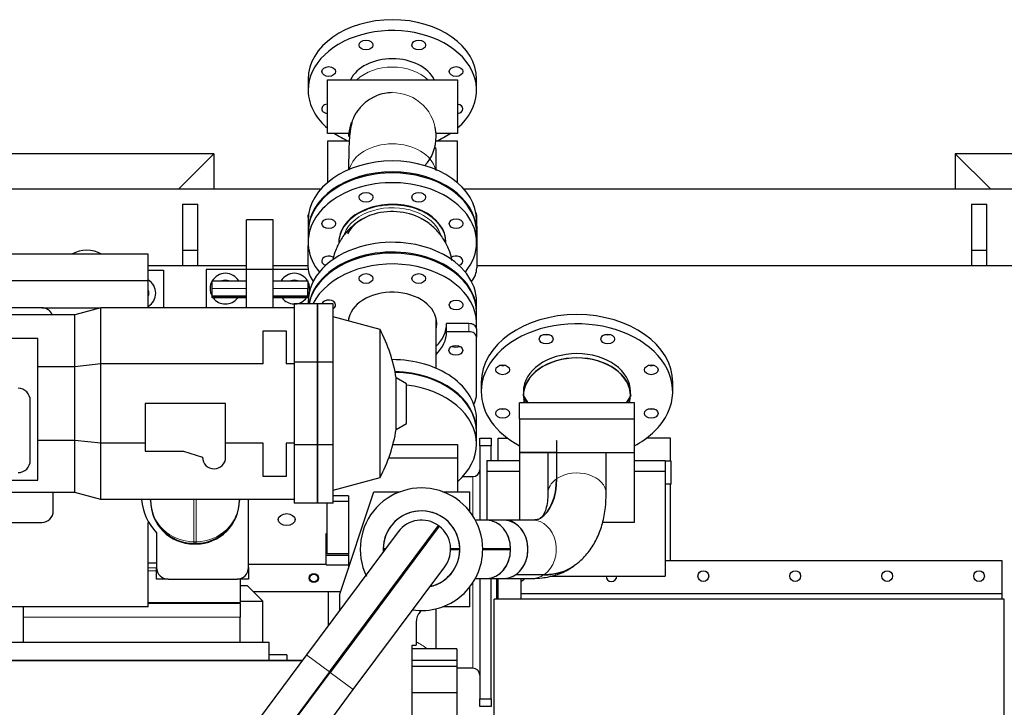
# Model space of a CAD drawing. Header units: inches. Extents: x 0 to 29700, y -16 to 21000.
# Tile 49 of 256: x 6875 to 8160, y 9918 to 10815. Entities that reach past the tile are written whole.
import ezdxf

# ---------------------------------------------------------------- set-up
doc = ezdxf.new("R2010")
doc.units = ezdxf.units.IN
doc.layers.add('1', color=7, linetype='Continuous', true_color=0xffffff)
doc.layers.add('254', color=7, linetype='Continuous', true_color=0xffffff)
doc.styles.add('latin_extended', font='simplex.shx')
doc.dimstyles.get("Standard").update_dxf_attribs({"dimtxt": 0.18, "dimasz": 0.18, "dimexe": 0.18, "dimexo": 0.0625, "dimgap": 0.09, "dimtad": 0, "dimtih": 1, "dimtoh": 1, "dimdec": 4, "dimzin": 0, "dimdsep": 46, "dimtxsty": 'Standard', "dimcen": 0.09, "dimadec": 0, "dimazin": 0, "dimtfac": 1, "dimtdec": 4, "dimtofl": 0, "dimtmove": 0, "dimatfit": 3, "dimfxl": 1, "dimtolj": 1, "dimtzin": 0, "dimarcsym": 0})

# ---------------------------------------------------------------- blocks, each defined once
blk = doc.blocks.new('_U9')
at = {"layer": '254', "color": 3, "linetype": 'Continuous', "lineweight": 13, "transparency": 16777216}
for p, q in [((2790.2, 10400.3), (2106.5, 10400.3)), ((2156.5, 9569.6), (2156.5, 10225.3)), ((7087.3, 9394.6), (2106.5, 9394.6))]:
    blk.add_line(p, q, dxfattribs=at)
at = {"layer": '254', "color": 3, "transparency": 16777216}
for points in [[(2185.7, 10225.3), (2127.3, 10225.3), (2156.5, 10400.3)], [(2127.3, 9569.6), (2185.7, 9569.6), (2156.5, 9394.6)]]:
    blk.add_solid(points, dxfattribs=at)
at = {"layer": 'Defpoints', "color": 0, "transparency": 16777216}
for p in [(2156.5, 10400.3), (2840.2, 10400.3), (7137.3, 9394.6)]:
    blk.add_point(p, dxfattribs=at)
at = {"layer": '254', "color": 2, "lineweight": 13, "transparency": 16777216, "insert": (1894, 9685.7), "char_height": 175, "attachment_point": 1, "rotation": 90, "style": 'latin_extended'}
blk.add_mtext('\\A1;\\C2;1006', dxfattribs=at)

msp = doc.modelspace()

# ---------------------------------------------------------------- linework, layer by layer
at = {"layer": '1', "color": 2, "linetype": 'Continuous', "lineweight": 25}
for p, q in [((7042.451, 10509.562), (6792.451, 10509.562)), ((7042.451, 10474.562), (7042.451, 10509.562)), ((7042.451, 10474.562), (6762.451, 10474.562)), ((7042.451, 10439.562), (7042.451, 10474.562)), ((6903.451, 10439.562), (6798.451, 10439.562)), ((6903.453, 10439.562), (6980.449, 10439.562)), ((6980.451, 10439.562), (6946.451, 10430.562)), ((7232.851, 10439.562), (6980.451, 10439.562)), ((6980.451, 10366.339), (6980.451, 10439.562)), ((7232.851, 10444.562), (7232.851, 10368.41)), ((7263.451, 10444.562), (7232.851, 10444.562)), ((7263.451, 10368.41), (7263.451, 10444.562)), ((7283.751, 10444.562), (7263.451, 10444.562)), ((7263.451, 10444.562), (7263.451, 10368.41)), ((7283.751, 10368.41), (7283.751, 10444.562)), ((6946.451, 10430.562), (6764.451, 10430.562)), ((6946.451, 10362.611), (6946.451, 10430.562)), ((7345.169, 10411.141), (7283.751, 10427.598)), ((7192.451, 10366.339), (7192.451, 10409.562)), ((7192.451, 10409.562), (7222.451, 10409.562)), ((7222.451, 10409.562), (7222.451, 10366.339)), ((7345.169, 10217.983), (7345.169, 10411.141)), ((6898.451, 10399.562), (6768.451, 10399.562)), ((6898.451, 10214.562), (6898.451, 10399.562)), ((6946.451, 10362.611), (6898.451, 10362.611)), ((6980.451, 10366.339), (6946.451, 10362.611)), ((6946.451, 10266.513), (6946.451, 10362.611)), ((7192.451, 10366.339), (6980.451, 10366.339)), ((6980.451, 10262.785), (6980.451, 10366.339)), ((7232.851, 10366.339), (7222.451, 10366.339)), ((7232.851, 10368.41), (7232.851, 10260.714)), ((7263.451, 10368.41), (7232.851, 10368.41)), ((7263.451, 10260.714), (7263.451, 10368.41)), ((7283.751, 10368.41), (7263.451, 10368.41)), ((7263.451, 10368.41), (7263.451, 10260.714)), ((7283.751, 10260.714), (7283.751, 10368.41)), ((7379.751, 10340.371), (7366.215, 10348.186)), ((7366.215, 10280.938), (7366.215, 10348.186)), ((7379.751, 10288.753), (7379.751, 10340.371)), ((7477.251, 10342.261), (7477.251, 10330.24)), ((7727.251, 10330.24), (7727.251, 10342.261)), ((6888.451, 10240.562), (6888.451, 10318.562)), ((7143.451, 10314.562), (7038.451, 10314.562)), ((7038.451, 10314.562), (7038.451, 10252.562)), ((7143.451, 10244.562), (7143.451, 10314.562)), ((7527.251, 10294.254), (7527.251, 10315.468)), ((7677.251, 10315.468), (7527.251, 10315.468)), ((7677.251, 10294.254), (7677.251, 10315.468)), ((7366.215, 10280.938), (7379.751, 10288.753)), ((7471.122, 10278.623), (7471.122, 10294.179)), ((7677.251, 10294.254), (7527.251, 10294.254)), ((7527.251, 10294.254), (7527.251, 10250.767)), ((7677.251, 10250.767), (7677.251, 10294.254)), ((7471.122, 10262.006), (7471.122, 10277.562)), ((6946.451, 10266.513), (6898.451, 10266.513)), ((6946.451, 10198.562), (6946.451, 10266.513)), ((6980.451, 10262.785), (6946.451, 10266.513)), ((7038.451, 10262.785), (6980.451, 10262.785)), ((6980.451, 10189.562), (6980.451, 10262.785)), ((7192.451, 10262.785), (7143.451, 10262.785)), ((7192.451, 10219.562), (7192.451, 10262.785)), ((7222.451, 10262.785), (7222.451, 10219.562)), ((7232.851, 10262.785), (7222.451, 10262.785)), ((7232.851, 10260.714), (7232.851, 10184.562)), ((7263.451, 10260.714), (7232.851, 10260.714)), ((7263.451, 10184.562), (7263.451, 10260.714)), ((7283.751, 10260.714), (7263.451, 10260.714)), ((7263.451, 10260.714), (7263.451, 10184.562)), ((7283.751, 10184.562), (7283.751, 10260.714)), ((7362.049, 10261.434), (7446.122, 10261.434)), ((7446.122, 10261.434), (7446.122, 10243.756)), ((7576.074, 10265.272), (7575.358, 10265.793)), ((7575.358, 10265.793), (7575.358, 10216.234)), ((7576.074, 10216.727), (7576.074, 10266.286)), ((7038.451, 10252.562), (7088.451, 10252.562)), ((7088.451, 10252.562), (7113.451, 10244.562)), ((7527.251, 10250.767), (7527.251, 10162.613)), ((7576.076, 10250.767), (7527.251, 10250.767)), ((7527.251, 10250.767), (7576.076, 10250.767)), ((7564.201, 10250.766), (7564.201, 10197.2)), ((7576.753, 10250.767), (7677.251, 10250.767)), ((7640.301, 10197.2), (7640.301, 10250.766)), ((7677.251, 10159.904), (7677.251, 10250.767)), ((7356.529, 10243.756), (7446.122, 10243.756)), ((7446.122, 10243.756), (7446.122, 10199.562)), ((7484.751, 10240.562), (7527.251, 10240.562)), ((7484.751, 10240.562), (7484.751, 10226.42)), ((7677.25, 10240.562), (7717.251, 10240.562)), ((7717.251, 10240.562), (7717.251, 10226.42)), ((7484.751, 10226.42), (7484.751, 10162.61)), ((7484.751, 10226.42), (7527.251, 10226.42)), ((7677.25, 10226.42), (7717.251, 10226.42)), ((7717.251, 10226.42), (7717.251, 10089.562)), ((6768.451, 10214.562), (6898.451, 10214.562)), ((7222.451, 10219.562), (7192.451, 10219.562)), ((7283.751, 10201.526), (7345.169, 10217.983)), ((6946.451, 10198.562), (6764.451, 10198.562)), ((6918.451, 10174.562), (6918.451, 10198.562)), ((6980.451, 10189.562), (6946.451, 10198.562)), ((7292.251, 10064.562), (7337.251, 10199.562)), ((7337.251, 10199.562), (7371.411, 10199.562)), ((7427.09, 10199.562), (7462.251, 10199.562)), ((7462.251, 10173.865), (7462.251, 10199.562)), ((7232.851, 10189.562), (6980.451, 10189.562)), ((7045.451, 10188.582), (7045.451, 10189.562)), ((7045.451, 10188.046), (7045.451, 10188.582)), ((7161.451, 10189.562), (7161.451, 10188.582)), ((7161.451, 10188.582), (7161.451, 10188.046)), ((7173.451, 10100.562), (7173.451, 10189.566)), ((7263.451, 10184.562), (7232.851, 10184.562)), ((7283.751, 10184.562), (7263.451, 10184.562)), ((7276.122, 10118.598), (7276.122, 10184.561)), ((7304.091, 10194.259), (7283.751, 10194.259)), ((7283.751, 10187.188), (7303.972, 10187.188)), ((7303.972, 10194.258), (7303.972, 10099.727)), ((6823.451, 10159.562), (6903.451, 10159.562)), ((7042.451, 10049.562), (7042.451, 10159.562)), ((7043.16, 10159.562), (7042.451, 10159.562)), ((7484.283, 10162.612), (7469.622, 10162.612)), ((7506.959, 10162.612), (7484.283, 10162.612)), ((7544.017, 10162.612), (7506.959, 10162.612)), ((7635.771, 10159.904), (7677.251, 10159.904)), ((7053.451, 10146.14), (7053.451, 10100.562)), ((7368.748, 10147.309), (7249.186, 9986.982)), ((7274.722, 10116.831), (7274.722, 10145.115)), ((7274.722, 10145.115), (7276.123, 10145.115)), ((7279.287, 9964.534), (7421.595, 10155.361)), ((7422.396, 10154.763), (7280.089, 9963.936)), ((7101.951, 10131.532), (7104.951, 10131.532)), ((7303.973, 10118.598), (7276.122, 10118.598)), ((7515.626, 10125.062), (7479.25, 10125.062)), ((7479.25, 10124.062), (7515.626, 10124.062)), ((7053.451, 10106.242), (7042.451, 10106.242)), ((7274.722, 10116.831), (7303.975, 10116.831)), ((7274.722, 10104.103), (7274.722, 10116.831)), ((7053.451, 10085.562), (7053.451, 10100.478)), ((7173.451, 10100.563), (7173.451, 10085.562)), ((7274.722, 10104.103), (7303.975, 10104.103)), ((7310.19, 9941.488), (7429.753, 10101.815)), ((7068.453, 10085.562), (7053.451, 10085.562)), ((7068.451, 10085.562), (7158.451, 10085.562)), ((7173.451, 10085.562), (7158.451, 10085.562)), ((7162.451, 10086.105), (7162.451, 10055.063)), ((7469.622, 10086.512), (7484.283, 10086.512)), ((7484.283, 10086.512), (7506.959, 10086.512)), ((7506.959, 10086.512), (7544.017, 10086.512)), ((7559.116, 10091.217), (7522.057, 10091.217)), ((7522.774, 10091.71), (7559.832, 10091.71)), ((7567.372, 10089.562), (7717.251, 10089.562)), ((7172.251, 10076.762), (7162.455, 10076.762)), ((7192.251, 10056.762), (7172.251, 10076.762)), ((7277.251, 10069.562), (7277.251, 10024.615)), ((7462.251, 10049.562), (7462.251, 10075.259)), ((7162.451, 10053.608), (7162.451, 10055.063)), ((7162.451, 10053.608), (7162.451, 10035.971)), ((7162.455, 10056.762), (7192.251, 10056.762)), ((7192.251, 10003.563), (7192.251, 10056.762)), ((7292.251, 10064.562), (7292.251, 10044.728)), ((7042.451, 10049.562), (6792.451, 10049.562)), ((6879.437, 10035.971), (6879.437, 10049.562)), ((7397.751, 10043.337), (7397.751, 10044.577)), ((7462.251, 10049.562), (7427.09, 10049.562)), ((6879.437, 10003.562), (6879.437, 10035.971)), ((7162.451, 10003.562), (7162.451, 10035.971)), ((7392.251, 10029.562), (7392.251, 9999.562)), ((6841.451, 10003.562), (7200.451, 10003.562)), ((7200.451, 9979.562), (7200.451, 10003.562)), ((7445.251, 9994.562), (7387.249, 9994.562)), ((7387.251, 9799.562), (7387.251, 9999.562)), ((7387.251, 9999.562), (7392.251, 9999.562)), ((7445.251, 9994.562), (7445.251, 9979.562)), ((7243.647, 9979.562), (6754.734, 9979.562)), ((7249.186, 9986.982), (7166.986, 9876.757)), ((7223.601, 9986.812), (7200.449, 9986.812)), ((7223.601, 9986.812), (7223.601, 9979.562)), ((7445.251, 9979.562), (7387.249, 9979.562)), ((7445.251, 9979.562), (7445.251, 9971.562)), ((7279.287, 9964.534), (7197.087, 9854.309)), ((7197.889, 9853.712), (7280.089, 9963.936)), ((7445.251, 9971.562), (7387.249, 9971.562)), ((7445.251, 9971.562), (7445.251, 9937.279)), ((7277.251, 9961.784), (7277.251, 9960.13)), ((7224.821, 9827.014), (7310.19, 9941.488)), ((7445.251, 9937.279), (7387.249, 9937.279)), ((7445.251, 9937.279), (7445.251, 9864.269))]:
    msp.add_line(p, q, dxfattribs=at)
at = {"layer": '1', "color": 110, "linetype": 'Continuous', "lineweight": 13}
for p, q in [((7101.951, 10189.562), (7101.951, 10134.344)), ((7104.951, 10134.344), (7104.951, 10189.562)), ((7101.951, 10134.344), (7101.951, 10132.338)), ((7101.951, 10134.344), (7104.951, 10134.344)), ((7101.951, 10132.338), (7101.951, 10131.532)), ((7104.951, 10132.338), (7101.951, 10132.338)), ((7104.951, 10132.338), (7104.951, 10134.344)), ((7104.951, 10131.532), (7104.951, 10132.338)), ((7053.451, 10100.26), (7042.451, 10100.26)), ((7042.451, 10096.228), (7053.451, 10096.228)), ((7162.451, 10055.063), (7042.451, 10055.063)), ((7042.451, 10053.608), (7162.451, 10053.608)), ((7162.451, 10035.971), (6879.437, 10035.971)), ((7249.186, 9986.982), (7279.287, 9964.534)), ((7310.19, 9941.488), (7280.089, 9963.936))]:
    msp.add_line(p, q, dxfattribs=at)
at = {"layer": '1', "color": 2, "linetype": 'Continuous', "lineweight": 25}
for centre, radius, start, end in [((6903.451, 10424.562), 15, 23.578594, 90), ((7160.951, 10314.562), 208, 9.302981, 27.666298), ((6872.451, 10318.562), 16, 0, 90), ((7160.951, 10314.562), 208, 332.333702, 350.697019), ((6872.451, 10240.562), 16, 270, 0), ((7128.451, 10244.562), 15, 180, 0), ((7399.251, 10124.562), 80, 0, 205.9425), ((7103.451, 10195.13), 70, 184.562285, 224.415309), ((6903.451, 10174.562), 15, 270, 0), ((7399.251, 10124.562), 50.034, 282.796875, 180), ((7399.251, 10124.562), 50.034, 0.572574, 179.427426), ((7399.251, 10124.562), 38.05, 54.039384, 143.286461), ((7399.251, 10124.562), 38.05, 52.5375, 54.045), ((7399.251, 10124.562), 38.05, 323.286461, 52.533538), ((7399.251, 10124.562), 50.034, 180, 183.785625), ((7399.251, 10124.562), 50.034, 180.572574, 183.780783), ((7399.251, 10124.562), 80, 261.68625, 0), ((7399.251, 10124.562), 50.034, 282.790916, 359.427426), ((7068.451, 10100.562), 15, 180, 270), ((7158.451, 10100.562), 15, 270, 0), ((7412.251, 10029.562), 20, 136.468848, 180)]:
    msp.add_arc(centre, radius, start, end, dxfattribs=at)
for centre, major_axis, ratio, start_param, end_param in [((7602.251, 10342.261), (-125, 0), 0.70710678, 3.14169083, 6.28308713), ((7602.251, 10330.24), (-125, 0), 0.70710678, 2.74889357, 6.28318531), ((7562.069, 10410.855), (-9, 0), 0.70710678, 1.23582401, 1.90567047), ((7642.432, 10410.855), (-9, 0), 0.70710678, 1.23582401, 1.90567047), ((7602.251, 10330.24), (70, 0), 0.70710678, 1.57079633, 3.14159265), ((7602.251, 10330.24), (70, 0), 0.70710678, 0, 1.57079633), ((7361.122, 10294.179), (110, 0), 0.70710678, 0, 1.57295617), ((7505.243, 10370.673), (-9, 0), 0.70710678, 1.23582401, 1.90567047), ((7602.251, 10324.583), (70.198, 0), 0.70710678, 0.00712272, 3.13446993), ((7602.251, 10324.583), (-70, 0), 0.70710678, 4.71238898, 6.28318531), ((7602.251, 10324.583), (-70, 0), 0.70710678, 3.14159265, 4.71238898), ((7699.258, 10370.673), (-9, 0), 0.70710678, 1.23582401, 1.90567047), ((7361.122, 10278.623), (110, 0), 0.70710678, 0, 1.5382023), ((7361.122, 10277.562), (110, 0), 0.70710678, 0, 1.53614063), ((7361.122, 10262.006), (110, 0), 0.70710678, 0, 1.40056127), ((7602.251, 10330.24), (-125, 0), 0.70710678, 0, 0.92726071), ((7602.251, 10324.583), (-70, 0), 0.70710678, 0, 0.04231333), ((7602.251, 10324.583), (-70, 0), 0.70710678, 0.08874999, 0.18525579), ((7602.251, 10323.582), (69.553, 0), 0.70710678, 3.17092927, 3.30734845), ((7602.251, 10323.582), (69.553, 0), 0.70710678, 6.11742951, 6.2538487), ((7505.243, 10313.848), (-9, 0), 0.70710678, 1.23582401, 1.90567047), ((7699.258, 10313.848), (-9, 0), 0.70710678, 1.23582401, 1.90567047), ((7602.251, 10330.24), (-125, 0), 0.70710678, 2.21423377, 2.74889357), ((7361.122, 10262.006), (110, 0), 0.70710678, 5.59556922, 6.28318531), ((7602.251, 10246.759), (38.05, 0), 0.70710678, 2.32945729, 2.35573926), ((7463.123, 10298.797), (91.809, -133.417), 0.49315589, 6.27344116, 6.90500196), ((7462.407, 10298.304), (-91.809, 133.417), 0.49315589, 3.14956773, 3.7634093), ((7101.951, 10188.582), (-56.5, 0), 0.99547182, 0, 1.57079633), ((7101.951, 10188.046), (0, 56.515), 0.99974175, 1.57079633, 3.14159265), ((7104.951, 10188.582), (-56.5, 0), 0.99547182, 1.57079633, 3.14159265), ((7104.951, 10188.046), (0, -56.515), 0.99974175, 0, 1.57079633), ((7484.283, 10124.562), (0, -38.05), 0.82379741, 1.58393731, 3.14159265), ((7484.283, 10124.562), (0, 38.05), 0.82379741, 3.14159433, 6.2830888), ((7506.959, 10124.562), (0, -38.05), 0.82379741, 0.52885472, 3.14157818), ((7506.959, 10124.562), (0, 38.05), 0.82379741, 3.14159433, 6.2830888), ((7484.283, 10124.562), (0, -38.05), 0.82379741, 0, 1.55765534), ((7462.407, 10298.304), (134.945, -196.102), 0.49315589, 5.95602228, 6.28187818), ((7463.123, 10298.797), (-134.945, 196.102), 0.49315589, 2.81442963, 3.14617216), ((7506.959, 10124.562), (0, -38.05), 0.82379741, 6.28317083, 6.78575807)]:
    msp.add_ellipse(centre, major_axis=major_axis, ratio=ratio, start_param=start_param, end_param=end_param, dxfattribs=at)
for centre in [(7562.069, 10398.834), (7642.432, 10398.834), (7505.243, 10358.653), (7699.258, 10358.653), (7505.243, 10301.827), (7699.258, 10301.827)]:
    msp.add_ellipse(centre, major_axis=(-9, 0), ratio=0.70710678, dxfattribs=at)
at = {"layer": '1', "color": 110, "linetype": 'Continuous', "lineweight": 13}
for centre, major_axis, ratio, start_param, end_param in [((7602.251, 10197.2), (38.05, 0), 0.70710678, 0.00017843, 2.32945729), ((7602.251, 10197.2), (38.05, 0), 0.70710678, 2.35573926, 3.14220917), ((7101.951, 10188.582), (-56.5, 0), 0.9599719, 0, 1.57079633), ((7104.951, 10188.582), (-56.5, 0), 0.9599719, 1.57079633, 3.14159265), ((7544.017, 10124.562), (0, -38.05), 0.82379741, 0.52885472, 3.14157818), ((7544.017, 10124.562), (0, -38.05), 0.82379741, 6.28317083, 6.78575807)]:
    msp.add_ellipse(centre, major_axis=major_axis, ratio=ratio, start_param=start_param, end_param=end_param, dxfattribs=at)
at = {"layer": '1', "color": 2, "linetype": 'Continuous', "lineweight": 25}
for points in [[(7532.054, 10324.936), (7534.092, 10321.78), (7536.129, 10318.623), (7538.167, 10315.467)], [(7672.447, 10324.936), (7670.41, 10321.78), (7668.372, 10318.623), (7666.335, 10315.467)], [(7533.184, 10323.185), (7533.032, 10322.837), (7532.879, 10322.488), (7532.728, 10322.14)], [(7671.773, 10322.14), (7671.622, 10322.488), (7671.47, 10322.837), (7671.317, 10323.185)], [(7352.158, 10125.062), (7351.178, 10125.062), (7350.199, 10125.062), (7349.219, 10125.062)], [(7349.219, 10124.062), (7349.95, 10124.062), (7350.681, 10124.062), (7351.412, 10124.062)], [(7449.282, 10125.062), (7445.288, 10125.062), (7441.293, 10125.062), (7437.297, 10125.062)], [(7437.297, 10124.062), (7441.293, 10124.062), (7445.288, 10124.062), (7449.282, 10124.062)]]:
    msp.add_open_spline(points, degree=3, dxfattribs=at)
for points, knots in [([(7537.035, 10315.468), (7536.953, 10315.595), (7536.427, 10316.41), (7535.449, 10317.924), (7534.096, 10320.021), (7533.186, 10321.43), (7532.728, 10322.14)], [0, 0, 0, 0, 0.05728785, 0.36647907, 0.68071645, 1, 1, 1, 1]), ([(7671.773, 10322.14), (7671.22, 10321.283), (7670.125, 10319.586), (7668.689, 10317.363), (7667.807, 10315.995), (7667.466, 10315.468)], [0, 0, 0, 0, 0.3851658, 0.76296385, 1, 1, 1, 1]), ([(7564.201, 10197.2), (7564.188, 10194.638), (7563.95, 10187.813), (7562.413, 10178.504), (7559.614, 10171.003), (7556.938, 10167.099), (7555.394, 10165.675), (7554.698, 10165.34)], [0, 0, 0, 0, 0.12062171, 0.34241669, 0.56458579, 0.7935579, 1, 1, 1, 1]), ([(7598.094, 10103.293), (7601.388, 10105.345), (7609.41, 10111.221), (7620, 10123.646), (7629.46, 10139.894), (7636.071, 10158.416), (7639.596, 10177.674), (7640.318, 10190.995), (7640.301, 10197.2)], [0, 0, 0, 0, 0.11020395, 0.2861732, 0.46320389, 0.64636244, 0.83905792, 1, 1, 1, 1]), ([(7554.392, 10165.07), (7554.318, 10165.001), (7553.28, 10164.089), (7551.033, 10163.247), (7546.487, 10162.719), (7544.017, 10162.612)], [0, 0, 0, 0, 0.04113681, 0.55849655, 1, 1, 1, 1]), ([(7544.017, 10086.512), (7548.284, 10086.5), (7558.613, 10087.091), (7575.029, 10090.724), (7588.823, 10096.243), (7595.663, 10101.362), (7597.258, 10102.675)], [0, 0, 0, 0, 0.22244311, 0.54478029, 0.89079562, 1, 1, 1, 1])]:
    msp.add_open_spline(points, degree=3, knots=knots, dxfattribs=at)
at = {"layer": '254', "color": 2, "linetype": 'Continuous', "lineweight": 25}
for p, q in [((7251.253, 10737.592), (7251.253, 10723.45)), ((7276.402, 10736.979), (7446.402, 10736.979)), ((7276.402, 10666.979), (7276.402, 10736.979)), ((7446.402, 10736.979), (7446.402, 10666.979)), ((7471.253, 10723.45), (7471.253, 10737.592)), ((7304.371, 10666.979), (7276.402, 10666.979)), ((7446.402, 10666.979), (7418.434, 10666.979)), ((7304.371, 10656.979), (7276.402, 10656.979)), ((7276.402, 10656.979), (7276.402, 10602.783)), ((7446.402, 10656.979), (7418.434, 10656.979)), ((7446.402, 10602.522), (7446.402, 10656.979)), ((7128.251, 10640.562), (6822.235, 10640.562)), ((7082.251, 10594.562), (7128.251, 10640.562)), ((7128.251, 10640.562), (7128.251, 10594.559)), ((8096.251, 10640.562), (8096.251, 10594.559)), ((8428.251, 10640.562), (8096.251, 10640.562)), ((8096.251, 10640.562), (8142.25, 10594.562)), ((6830.366, 10594.562), (7267.949, 10594.562)), ((7454.405, 10594.562), (9087.152, 10594.562)), ((7087.251, 10574.562), (7087.251, 10514.562)), ((7087.251, 10574.562), (7107.251, 10574.562)), ((7107.251, 10514.562), (7107.251, 10574.562)), ((8117.251, 10574.562), (8117.251, 10514.562)), ((8117.251, 10574.562), (8137.251, 10574.562)), ((8137.251, 10514.562), (8137.251, 10574.562)), ((7251.4, 10557.333), (7251.4, 10560.396)), ((7471.4, 10546.254), (7471.4, 10560.396)), ((7170.751, 10489.523), (7170.751, 10554.523)), ((7205.751, 10554.523), (7170.751, 10554.523)), ((7205.751, 10489.523), (7205.751, 10554.523)), ((7251.251, 10553.284), (7251.251, 10539.142)), ((7471.251, 10539.142), (7471.251, 10553.284)), ((7471.4, 10546.254), (7471.4, 10491.602)), ((7251.251, 10537.727), (7251.251, 10524.999)), ((7471.251, 10524.999), (7471.251, 10537.727)), ((7251.4, 10491.602), (7251.4, 10520.949)), ((7291.251, 10524.999), (7291.251, 10524.292)), ((7431.251, 10524.292), (7431.251, 10524.999)), ((7087.251, 10514.562), (7087.251, 10494.559)), ((7087.251, 10514.562), (7107.251, 10514.562)), ((7107.251, 10494.559), (7107.251, 10514.562)), ((8117.251, 10514.562), (8117.251, 10494.559)), ((8117.251, 10514.562), (8137.251, 10514.562)), ((8137.251, 10494.559), (8137.251, 10514.562)), ((7042.411, 10494.562), (7170.709, 10494.562)), ((7205.656, 10494.562), (7251.364, 10494.562)), ((7471.321, 10494.562), (10846.251, 10494.562)), ((7042.444, 10488.631), (7062.251, 10488.631)), ((7042.444, 10488.631), (7062.251, 10488.631)), ((7062.251, 10488.631), (7062.251, 10439.56)), ((7062.251, 10488.631), (7062.251, 10439.56)), ((7170.753, 10489.523), (7118.251, 10489.523)), ((7118.251, 10489.523), (7118.251, 10439.561)), ((7170.751, 10439.561), (7170.751, 10489.523)), ((7205.751, 10489.523), (7170.751, 10489.523)), ((7205.751, 10439.561), (7205.751, 10489.523)), ((7251.485, 10489.523), (7205.751, 10489.523)), ((7125.751, 10464.523), (7125.751, 10474.523)), ((7125.751, 10474.523), (7170.751, 10474.523)), ((7205.749, 10474.523), (7250.751, 10474.523)), ((7250.751, 10474.523), (7250.751, 10464.523)), ((7125.751, 10454.523), (7125.751, 10464.523)), ((7170.751, 10454.523), (7125.751, 10454.523)), ((7125.751, 10452.523), (7125.751, 10454.523)), ((7125.751, 10454.523), (7170.753, 10454.523)), ((7170.751, 10452.523), (7125.751, 10452.523)), ((7250.751, 10454.523), (7205.749, 10454.523)), ((7250.751, 10452.523), (7205.749, 10452.523)), ((7205.751, 10454.523), (7250.751, 10454.523)), ((7250.751, 10454.523), (7250.751, 10464.523)), ((7250.751, 10452.523), (7250.751, 10454.523)), ((7251.251, 10447.218), (7251.251, 10444.562)), ((7471.251, 10434.49), (7471.251, 10447.218)), ((7471.251, 10418.933), (7471.251, 10433.075)), ((7304.101, 10425.926), (7304.101, 10422.141)), ((7418.401, 10360.58), (7418.401, 10425.926)), ((7461.102, 10418.975), (7432.102, 10418.975)), ((7432.102, 10408.368), (7432.102, 10418.975)), ((7461.102, 10408.368), (7432.102, 10408.368)), ((7471.102, 10411.904), (7471.102, 10401.297)), ((7471.102, 10326.73), (7471.102, 10401.297)), ((7467.61, 10313.676), (7468.263, 10314.987)), ((7475.251, 10259.362), (7475.251, 10269.362)), ((7475.251, 10269.362), (7490.251, 10269.362)), ((7475.251, 10259.362), (7475.251, 10162.61)), ((7490.251, 10259.362), (7475.251, 10259.362)), ((7490.251, 10269.362), (7490.251, 10259.362)), ((7490.251, 10240.557), (7490.251, 10259.362)), ((7499.251, 10269.362), (7511.626, 10269.362)), ((7499.251, 10240.558), (7499.251, 10269.362)), ((7724.251, 10269.362), (7692.872, 10269.362)), ((7724.251, 10239.36), (7724.251, 10269.362)), ((7725.109, 10239.362), (7717.25, 10239.362)), ((7725.109, 10209.362), (7725.109, 10239.362)), ((7453.116, 10219.362), (7466.251, 10219.362)), ((7725.109, 10209.362), (7717.25, 10209.362)), ((7724.251, 10109.56), (7724.251, 10209.359)), ((7304.101, 10194.339), (7304.101, 10100.117)), ((8157.251, 10109.562), (7717.258, 10109.562)), ((8157.251, 10066.562), (8157.251, 10109.562)), ((7274.71, 10104.569), (7173.394, 10104.569)), ((7274.711, 10104.562), (7173.433, 10104.562)), ((7475.251, 10086.514), (7475.251, 9929.362)), ((7490.251, 9929.362), (7490.251, 10086.514)), ((7497.251, 10086.512), (7497.251, 10066.562)), ((7499.251, 10059.564), (7499.251, 10086.514)), ((7529.251, 10059.564), (7529.251, 10086.514)), ((7179.441, 10069.562), (7293.879, 10069.562)), ((7277.251, 10069.562), (7277.251, 10024.614)), ((7499.251, 10066.562), (7497.251, 10066.562)), ((7497.251, 10066.562), (7497.251, 10059.562)), ((8157.251, 10066.562), (7529.261, 10066.562)), ((8157.251, 10059.562), (8157.251, 10066.562)), ((7494.251, 9671.562), (7494.251, 10059.562)), ((8160.251, 10059.562), (7494.251, 10059.562)), ((8160.251, 9671.562), (8160.251, 10059.562)), ((7418.401, 9994.567), (7418.401, 10046.889)), ((6754.734, 9979.562), (7243.647, 9979.562)), ((7466.251, 9969.362), (7445.251, 9969.362)), ((7277.251, 9961.784), (7277.251, 9960.13)), ((7475.251, 9919.362), (7475.251, 9929.362)), ((7475.251, 9929.362), (7490.251, 9929.362)), ((7490.251, 9929.362), (7490.251, 9919.362)), ((7490.251, 9919.362), (7475.251, 9919.362))]:
    msp.add_line(p, q, dxfattribs=at)
at = {"layer": '254', "color": 110, "linetype": 'Continuous', "lineweight": 13}
for p, q in [((7170.751, 10464.523), (7125.751, 10464.523)), ((7250.751, 10464.523), (7205.751, 10464.523)), ((7461.102, 10408.368), (7461.102, 10418.975)), ((7466.251, 10168.276), (7466.251, 10219.362)), ((7466.251, 9969.362), (7466.251, 10080.85))]:
    msp.add_line(p, q, dxfattribs=at)
at = {"layer": '254', "color": 2, "linetype": 'Continuous', "lineweight": 25}
for centre, radius in [((7258.664, 10087.062), 6), ((7258.664, 10087.062), 5.1), ((7767.251, 10089.562), 7), ((7887.251, 10089.562), 7), ((8007.251, 10089.562), 7), ((8127.251, 10089.562), 7)]:
    msp.add_circle(centre, radius, dxfattribs=at)
at = {"layer": '254', "color": 110, "linetype": 'Continuous', "lineweight": 13, "extrusion": (-3.7686e-06, 3.23117e-27, 1)}
for start, end in [(359.999883, 90.543491), (318.179352, 359.999883)]:
    msp.add_arc((7361.249, 10663.106, 0.014), 57.15, start, end, dxfattribs=at)
at = {"layer": '254', "color": 2, "linetype": 'Continuous', "lineweight": 25}
for centre, radius, start, end in [((7361.402, 10661.979), 57.25, 159.704767, 174.989618), ((6962.251, 10474.562), 40, 61.048125, 118.9575), ((7143.251, 10464.523), 20, 90, 208.9575), ((7143.251, 10464.523), 20, 29.998125, 90), ((7233.251, 10464.523), 20, 90, 150.001875), ((7233.251, 10464.523), 20, 331.0425, 90), ((7032.251, 10458.631), 20, 300.661875, 59.3325), ((7032.251, 10458.631), 20, 300.661875, 59.3325), ((7143.251, 10464.523), 11, 65.385, 114.620625), ((7233.251, 10464.523), 11, 65.385, 114.620625), ((7032.251, 10458.631), 11, 0, 21.988125), ((7032.251, 10458.631), 11, 0, 21.988125), ((7032.251, 10458.631), 11, 338.011875, 0), ((7032.251, 10458.631), 11, 338.011875, 0), ((7143.251, 10464.523), 20, 216.871875, 323.128125), ((7233.251, 10464.523), 20, 216.871875, 268.858125), ((7233.251, 10464.523), 20, 273.6, 323.128125), ((7466.251, 10228.362), 9, 270, 0), ((7527.251, 10089.562), 7, 286.605, 334.17), ((7647.251, 10089.562), 7, 180, 270), ((7647.251, 10089.562), 7, 270, 0), ((7466.251, 9960.362), 9, 0, 90)]:
    msp.add_arc(centre, radius, start, end, dxfattribs=at)
for centre, major_axis, ratio, start_param, end_param in [((7361.253, 10737.592), (110, 0), 0.70710678, 0, 3.14149448), ((7361.253, 10723.45), (-110, 0), 0.70710678, 2.45613641, 6.28318531), ((7361.253, 10723.45), (58, 0), 0.70710678, 0.33624859, 2.80534406), ((7361.253, 10723.45), (-110, 0), 0.70710678, 0, 0.39269908), ((7278.104, 10699.096), (9, 0), 0.70710678, 1.76096086, 3.53429174), ((7278.104, 10699.096), (9, 0), 0.70710678, 3.53429174, 4.52222445), ((7444.402, 10699.096), (9, 0), 0.70710678, 0, 1.34666334), ((7444.402, 10699.096), (9, 0), 0.70710678, 4.93652197, 6.28318531), ((7361.253, 10723.45), (-110, 0), 0.70710678, 0.39269908, 0.68987411), ((7361.253, 10663.106), (0, 57.15), 1, 4.71238572, 4.92228337), ((7361.253, 10723.45), (-110, 0), 0.70710678, 0.81259257, 1.02749715), ((7361.253, 10663.106), (0, 57.15), 1, 3.9824563, 4.71238572), ((7361.253, 10723.45), (-110, 0), 0.70710678, 2.11350646, 2.32909825), ((7361.251, 10553.284), (110, 0), 0.70710678, 0, 3.14159265), ((7361.251, 10537.727), (110, 0), 0.70710678, 0, 1.96349541), ((7361.251, 10539.142), (-110, 0), 0.70710678, 3.14169083, 6.28318531), ((7361.251, 10537.727), (110, 0), 0.70710678, 1.96349541, 3.14159265), ((7361.251, 10524.999), (110, 0), 0.70710678, 0, 1.96349541), ((7361.251, 10524.999), (110, 0), 0.70710678, 1.96349541, 3.66525688), ((7361.251, 10524.999), (70, 0), 0.70710678, 1.96349541, 3.14159265), ((7361.251, 10524.292), (70, 0), 0.70710678, 1.96349541, 3.14159265), ((7361.251, 10524.999), (70, 0), 0.70710678, 0, 1.96349541), ((7361.251, 10524.292), (70, 0), 0.70710678, 0, 1.96349541), ((7361.251, 10521.121), (62.214, 0), 0.70710678, 0.84930994, 1.96349541), ((7261.4, 10560.396), (-10, 0), 0.70710678, 5.90219357, 6.28318531), ((7361.251, 10521.121), (62.214, 0), 0.70710678, 1.96349541, 2.79493754), ((7461.4, 10560.396), (-10, 0), 0.70710678, 3.14159265, 3.6223545), ((7461.4, 10546.254), (-10, 0), 0.70710678, 3.14159265, 3.31452751), ((7361.251, 10539.142), (58, 0), 0.70710678, 3.14149448, 3.18989464), ((7361.251, 10447.218), (110, 0), 0.70710678, 1.96349541, 3.14159265), ((7361.251, 10447.218), (110, 0), 0.70710678, 0, 1.96349541), ((7361.251, 10524.999), (110, 0), 0.70710678, 5.75952108, 6.28318531), ((7361.251, 10434.49), (110, 0), 0.70710678, 1.96349541, 3.01180561), ((7361.251, 10433.075), (110, 0), 0.70710678, 0, 2.99334875), ((7278.102, 10500.646), (-9, 0), 0.70710678, 3.90166173, 6.28318531), ((7361.251, 10434.49), (110, 0), 0.70710678, 0, 1.96349541), ((7444.4, 10500.646), (-9, 0), 0.70710678, 2.74889357, 5.5372534), ((7301.4, 10491.602), (-50, 0), 0.70710678, 0, 0.5196636), ((7361.251, 10418.933), (-110, 0), 0.70710678, 3.06717618, 5.94732942), ((7278.102, 10500.646), (-9, 0), 0.70710678, 0, 0.39269908), ((7278.102, 10500.646), (-9, 0), 0.70710678, 0.39269908, 1.13647114), ((7444.4, 10500.646), (-9, 0), 0.70710678, 2.00512151, 2.74889357), ((7421.4, 10491.602), (-50, 0), 0.70710678, 2.6146273, 3.14159265), ((7361.251, 10418.933), (58, 0), 0.70710678, 0, 3.05883132), ((7278.102, 10443.287), (9, 0), 0.70710678, 0, 2.9398435), ((7278.102, 10443.287), (9, 0), 0.70710678, 5.39097299, 6.28318531), ((7361.102, 10418.975), (-71, 0), 0.70710678, 2.50988709, 3.14159265), ((7361.251, 10418.933), (58, 0), 0.70710678, 6.11187033, 6.28318531), ((7461.102, 10411.904), (-10, 0), 0.70710678, 3.14159265, 4.71238898), ((7361.102, 10408.368), (-71, 0), 0.70710678, 2.50988709, 3.14159265), ((7461.102, 10401.297), (10, 0), 0.70710678, 0, 1.57079633), ((7444.102, 10394.58), (9, 0), 0.70710678, 4.1266783, 5.29800149), ((7444.4, 10394.58), (9, 0), 0.70710678, 4.10714152, 5.27797383), ((7421.102, 10326.73), (50, 0), 0.70710678, 5.94462961, 6.28318531)]:
    msp.add_ellipse(centre, major_axis=major_axis, ratio=ratio, start_param=start_param, end_param=end_param, dxfattribs=at)
for centre, major_axis in [((7326.812, 10782.245), (9, 0)), ((7395.695, 10782.245), (9, 0)), ((7278.104, 10747.804), (9, 0)), ((7444.402, 10747.804), (9, 0)), ((7326.809, 10583.795), (-9, 0)), ((7395.692, 10583.795), (-9, 0)), ((7278.102, 10549.353), (-9, 0)), ((7444.4, 10549.353), (-9, 0)), ((7326.809, 10477.729), (9, 0)), ((7395.692, 10477.729), (9, 0)), ((7444.4, 10443.287), (9, 0)), ((7444.102, 10383.973), (9, 0)), ((7223.251, 10163.259), (-11, 0))]:
    msp.add_ellipse(centre, major_axis=major_axis, ratio=0.70710678, dxfattribs=at)
at = {"layer": '254', "color": 110, "linetype": 'Continuous', "lineweight": 13}
for centre, major_axis, start_param, end_param in [((7361.253, 10713.19), (-57.15, 0), 3.77109431, 5.65379188), ((7361.251, 10613.021), (-57.15, 0), 3.31830724, 6.1065689), ((7361.251, 10524.292), (-64.821, 0), 3.38977847, 5.10508806), ((7361.251, 10524.292), (-64.821, 0), 5.10508806, 6.02341486), ((7361.251, 9969.789), (57.15, 0), 0.65993081, 0.99755384)]:
    msp.add_ellipse(centre, major_axis=major_axis, ratio=0.70710678, start_param=start_param, end_param=end_param, dxfattribs=at)
at = {"layer": '254', "color": 2, "linetype": 'Continuous', "lineweight": 25}
for points, knots in [([(7360.914, 10720.255), (7354.141, 10720.218), (7343.005, 10717.99), (7329.151, 10710.287), (7320.57, 10702.643), (7315.238, 10696.195), (7310.657, 10688.65), (7307.376, 10678.923), (7305.141, 10664.648), (7304.321, 10645.196), (7304.042, 10628.15), (7304.064, 10618.972)], [0, 0, 0, 0, 0.12628774, 0.21564774, 0.28514143, 0.31522393, 0.34973822, 0.44991142, 0.60020677, 0.79996395, 1, 1, 1, 1]), ([(7304.103, 10666.776), (7304.103, 10666.622), (7304.103, 10664.266), (7304.103, 10663.126), (7304.103, 10663.106)], [0, 0, 0, 0, 0.06337973, 1, 1, 1, 1]), ([(7418.403, 10663.105), (7418.403, 10663.126), (7418.403, 10664.277), (7418.403, 10666.669), (7418.403, 10666.85)], [0, 0, 0, 0, 0.9272477, 1, 1, 1, 1]), ([(7418.408, 10618.586), (7418.413, 10624.532), (7418.397, 10635.135), (7418.363, 10645.716), (7418.187, 10648.757), (7417.92, 10648.791), (7417.918, 10648.791)], [0, 0, 0, 0, 0.34819508, 0.71752809, 0.99742665, 1, 1, 1, 1]), ([(7324.488, 10556.152), (7321.42, 10554.744), (7313.697, 10550.488), (7302.871, 10540.779), (7292.777, 10527.511), (7286.625, 10514.323), (7284.247, 10505.703), (7283.56, 10502.42)], [0, 0, 0, 0, 0.14344021, 0.37971793, 0.61719099, 0.85614946, 1, 1, 1, 1]), ([(7439.282, 10500.699), (7438.525, 10504.762), (7436.018, 10514.114), (7429.556, 10527.732), (7419.796, 10540.542), (7409.388, 10549.969), (7401.985, 10554.258), (7398.914, 10555.751)], [0, 0, 0, 0, 0.17532665, 0.40950029, 0.63563305, 0.85636045, 1, 1, 1, 1])]:
    msp.add_open_spline(points, degree=3, knots=knots, dxfattribs=at)
msp.add_open_spline([(7360.916, 10720.255), (7360.914, 10720.255)], degree=1, dxfattribs=at)

# ---------------------------------------------------------------- dimensions: what is measured, and where the dimension line sits
at = {"layer": '254', "color": 2, "linetype": 'Continuous', "lineweight": 13}
dim = msp.add_linear_dim(base=(2156.486, 10400.261), p1=(7137.251, 9394.562), p2=(2840.184, 10400.261), angle=90, text='\\C2;1006', dimstyle='Standard', override={"dimscale": 50, "dimtxt": 3.5, "dimasz": 3.5, "dimexe": 1, "dimexo": 1, "dimgap": 1.75, "dimtad": 1, "dimtih": 0, "dimtoh": 0, "dimdec": 0, "dimlfac": 0.02, "dimzin": 8, "dimdsep": 46, "dimlunit": 2, "dimpost": '', "dimtxsty": 'latin_extended', "dimsah": 1, "dimse1": 0, "dimse2": 0, "dimsd1": 0, "dimsd2": 0, "dimclrd": 3, "dimclre": 3, "dimclrt": 2, "dimtol": 0, "dimtm": -0.1, "dimtfac": 0.714286, "dimtdec": 3, "dimtofl": 1, "dimtmove": 0, "dimtzin": 8, "dimlwd": 13, "dimlwe": 13}, dxfattribs=at)
dim.commit()
dim.dimension.update_dxf_attribs({"geometry": '_U9', "text_midpoint": (2156.486, 9973.177), "dimtype": 160})

doc.saveas('drawing.dxf')
